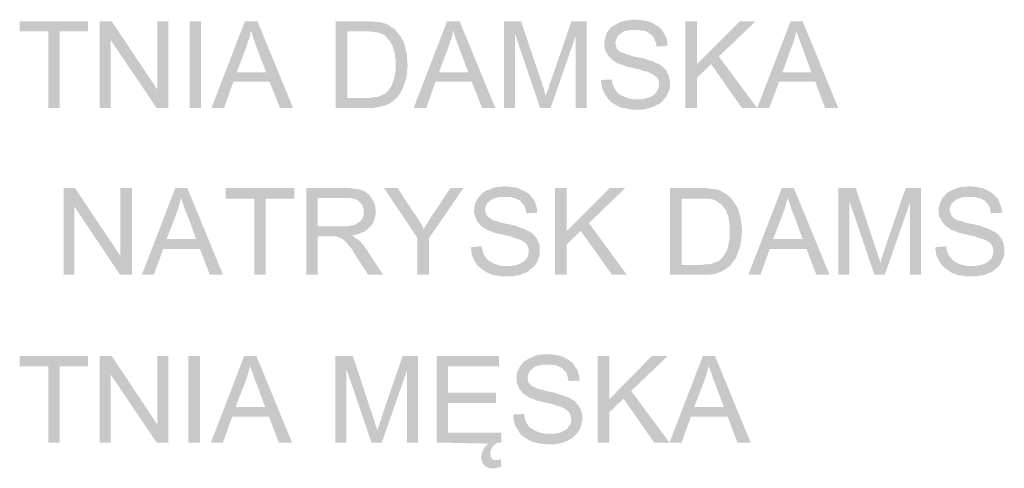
# Model space of a CAD drawing. Header units: millimetres. Extents: x -14047 to 49934, y -21523 to 14989.
# Tile 169 of 256: x 2430 to 2588, y 7202 to 7274. Entities that reach past the tile are written whole.
import ezdxf

# ---------------------------------------------------------------- set-up
doc = ezdxf.new("R2010")
doc.units = ezdxf.units.MM
doc.layers.add('H', color=7, linetype='Continuous')

msp = doc.modelspace()

# ---------------------------------------------------------------- hatches: boundary and pattern name
at = {"layer": 'H', "linetype": 'Continuous'}
for points in [[(2532.052, 7269.33), (2532.052, 7269.685), (2531.962, 7270.035), (2531.787, 7270.39), (2531.697, 7270.655), (2531.522, 7270.92), (2531.257, 7271.185), (2531.082, 7271.36), (2530.907, 7271.45), (2530.642, 7271.625), (2530.377, 7271.8), (2530.022, 7271.89), (2529.672, 7271.89), (2529.317, 7271.98), (2528.967, 7271.98), (2528.702, 7271.98), (2524.468, 7272.065), (2524.643, 7272.329), (2524.908, 7272.504), (2525.173, 7272.684), (2525.793, 7273.034), (2526.053, 7273.209), (2526.673, 7273.389), (2526.938, 7273.474), (2527.288, 7273.564), (2527.643, 7273.564), (2527.998, 7273.654), (2528.348, 7273.654), (2528.967, 7273.654), (2529.672, 7273.564), (2530.377, 7273.474), (2530.642, 7273.389), (2530.992, 7273.299), (2531.257, 7273.209), (2531.697, 7272.949), (2531.962, 7272.769), (2532.227, 7272.684), (2532.492, 7272.419), (2532.757, 7272.239), (2532.932, 7271.98), (2533.112, 7271.715), (2533.377, 7271.36), (2533.462, 7271.095), (2533.637, 7270.745), (2533.727, 7270.48), (2533.817, 7270.125), (2533.817, 7269.42)], [(2434.17, 7259.456), (2434.17, 7271.8), (2429.586, 7271.8), (2429.586, 7273.389), (2440.604, 7273.389), (2440.604, 7271.8), (2436.02, 7271.8), (2436.02, 7259.456)], [(2442.459, 7259.456), (2442.459, 7273.389), (2444.399, 7273.389), (2444.224, 7270.39), (2444.224, 7259.456)], [(2451.628, 7259.456), (2444.224, 7270.39), (2444.399, 7273.389), (2451.718, 7262.456)], [(2451.628, 7259.456), (2451.718, 7262.456), (2451.718, 7273.389), (2453.483, 7273.389), (2453.483, 7259.456)], [(2456.922, 7259.456), (2456.922, 7273.389), (2458.772, 7273.389), (2458.772, 7259.456)], [(2460.447, 7259.456), (2465.826, 7273.389), (2467.856, 7273.389), (2466.796, 7271.89), (2466.711, 7271.625), (2466.711, 7271.27), (2466.531, 7270.565), (2466.356, 7270.3), (2466.266, 7269.95), (2466.181, 7269.685), (2466.091, 7269.33), (2464.506, 7265.185), (2469.795, 7263.686), (2463.976, 7263.686), (2462.476, 7259.456)], [(2471.47, 7259.456), (2469.795, 7263.686), (2464.506, 7265.185), (2469.265, 7265.185), (2467.766, 7269.065), (2467.681, 7269.42), (2467.501, 7269.775), (2467.416, 7270.125), (2467.236, 7270.48), (2467.061, 7271.095), (2466.886, 7271.715), (2466.796, 7271.89), (2467.856, 7273.389), (2473.585, 7259.456)], [(2480.464, 7259.456), (2480.464, 7273.389), (2486.108, 7273.389), (2486.463, 7273.389), (2486.813, 7273.299), (2487.078, 7273.299), (2487.433, 7273.299), (2487.698, 7273.209), (2488.048, 7273.124), (2488.403, 7273.034), (2488.753, 7272.859), (2489.018, 7272.769), (2489.283, 7272.504), (2489.548, 7272.329), (2489.813, 7272.239), (2490.078, 7271.98), (2485.228, 7271.8), (2482.319, 7271.8), (2482.319, 7261.041), (2489.988, 7260.866), (2489.723, 7260.601), (2489.458, 7260.426), (2489.108, 7260.161), (2488.843, 7260.071), (2488.488, 7259.896), (2488.223, 7259.806), (2487.873, 7259.721), (2487.433, 7259.631), (2487.078, 7259.541), (2486.813, 7259.541), (2486.463, 7259.456), (2486.108, 7259.456), (2485.758, 7259.456)], [(2489.988, 7260.866), (2482.319, 7261.041), (2485.668, 7261.041), (2486.108, 7261.131), (2486.463, 7261.131), (2486.728, 7261.221), (2487.078, 7261.221), (2487.343, 7261.306), (2487.783, 7261.486), (2488.138, 7261.661), (2488.403, 7261.746), (2488.668, 7262.011), (2488.933, 7262.276), (2489.108, 7262.541), (2489.283, 7262.806), (2489.458, 7263.071), (2489.548, 7263.426), (2489.723, 7263.776), (2489.813, 7264.131), (2489.903, 7264.396), (2489.988, 7265.01), (2490.078, 7265.365), (2490.078, 7265.715), (2490.078, 7266.155), (2490.078, 7266.95), (2490.078, 7267.305), (2489.988, 7267.655), (2489.988, 7268.095), (2489.903, 7268.36), (2489.813, 7268.715), (2489.723, 7268.98), (2489.638, 7269.33), (2489.548, 7269.595), (2489.373, 7269.775), (2489.193, 7270.215), (2488.933, 7270.48), (2488.668, 7270.745), (2488.488, 7271.01), (2488.223, 7271.185), (2487.958, 7271.36), (2487.698, 7271.45), (2487.433, 7271.535), (2487.168, 7271.625), (2486.813, 7271.625), (2486.463, 7271.715), (2486.108, 7271.715), (2485.758, 7271.8), (2485.228, 7271.8), (2490.078, 7271.98), (2490.253, 7271.715), (2490.518, 7271.45), (2490.693, 7271.185), (2490.873, 7271.01), (2491.048, 7270.655), (2491.223, 7270.39), (2491.398, 7270.035), (2491.487, 7269.775), (2491.577, 7269.51), (2491.662, 7269.245), (2491.752, 7268.54), (2491.842, 7268.275), (2491.927, 7267.92), (2491.927, 7267.57), (2491.927, 7267.215), (2492.017, 7266.51), (2492.017, 7266.155), (2491.927, 7265.365), (2491.927, 7265.01), (2491.842, 7264.745), (2491.842, 7264.396), (2491.752, 7264.041), (2491.662, 7263.776), (2491.487, 7263.336), (2491.398, 7262.981), (2491.223, 7262.631), (2491.133, 7262.366), (2490.958, 7262.101), (2490.783, 7261.746), (2490.693, 7261.661), (2490.428, 7261.306), (2490.253, 7261.041)], [(2492.987, 7259.456), (2498.367, 7273.389), (2500.396, 7273.389), (2499.336, 7271.89), (2499.246, 7271.625), (2499.246, 7271.27), (2499.071, 7270.565), (2498.896, 7270.3), (2498.807, 7269.95), (2498.717, 7269.685), (2498.632, 7269.33), (2497.042, 7265.185), (2502.336, 7263.686), (2496.512, 7263.686), (2495.017, 7259.456)], [(2504.011, 7259.456), (2502.336, 7263.686), (2497.042, 7265.185), (2501.806, 7265.185), (2500.306, 7269.065), (2500.216, 7269.42), (2500.041, 7269.775), (2499.951, 7270.125), (2499.776, 7270.48), (2499.601, 7271.095), (2499.426, 7271.715), (2499.336, 7271.89), (2500.396, 7273.389), (2506.126, 7259.456)], [(2507.535, 7259.456), (2507.535, 7273.389), (2510.27, 7273.389), (2509.3, 7271.36), (2509.3, 7259.456)], [(2513.355, 7259.456), (2509.3, 7271.36), (2510.27, 7273.389), (2513.62, 7263.511), (2513.71, 7263.071), (2513.884, 7262.716), (2513.974, 7262.366), (2514.149, 7261.746), (2514.239, 7261.486), (2514.239, 7261.396)], [(2513.355, 7259.456), (2514.239, 7261.396), (2514.329, 7261.661), (2514.414, 7261.926), (2514.504, 7262.191), (2514.679, 7262.541), (2514.769, 7262.896), (2514.854, 7263.336), (2515.034, 7263.686), (2518.384, 7273.389), (2520.854, 7273.389), (2519.089, 7271.095), (2515.034, 7259.456)], [(2519.089, 7259.456), (2519.089, 7271.095), (2520.854, 7273.389), (2520.854, 7259.456)], [(2533.197, 7260.776), (2529.052, 7260.866), (2529.407, 7260.866), (2529.757, 7260.866), (2530.112, 7260.956), (2530.377, 7261.041), (2530.727, 7261.131), (2530.907, 7261.131), (2531.257, 7261.306), (2531.522, 7261.486), (2531.787, 7261.661), (2531.962, 7261.926), (2532.227, 7262.276), (2532.402, 7262.631), (2532.492, 7262.981), (2532.492, 7263.246), (2532.492, 7263.601), (2532.402, 7263.866), (2532.227, 7264.216), (2532.142, 7264.396), (2531.877, 7264.571), (2531.697, 7264.745), (2531.347, 7264.92), (2530.992, 7265.1), (2530.817, 7265.185), (2530.462, 7265.365), (2530.202, 7265.365), (2529.847, 7265.45), (2529.492, 7265.63), (2529.052, 7265.715), (2528.613, 7265.805), (2528.348, 7265.89), (2527.908, 7265.98), (2527.468, 7266.07), (2527.113, 7266.155), (2526.763, 7266.335), (2526.498, 7266.42), (2526.143, 7266.51), (2525.968, 7266.6), (2525.703, 7266.685), (2525.348, 7266.95), (2524.998, 7267.125), (2524.823, 7267.39), (2524.558, 7267.57), (2524.378, 7267.835), (2524.203, 7268.01), (2524.028, 7268.36), (2523.853, 7268.625), (2523.763, 7268.98), (2523.673, 7269.33), (2523.673, 7269.685), (2523.673, 7270.125), (2523.763, 7270.48), (2523.853, 7270.745), (2523.938, 7271.095), (2524.028, 7271.45), (2524.203, 7271.715), (2524.468, 7272.065), (2528.702, 7271.98), (2528.258, 7271.98), (2527.818, 7271.98), (2527.468, 7271.89), (2527.203, 7271.89), (2526.848, 7271.8), (2526.583, 7271.625), (2526.318, 7271.45), (2525.968, 7271.185), (2525.793, 7270.92), (2525.613, 7270.565), (2525.528, 7270.3), (2525.438, 7270.035), (2525.528, 7269.595), (2525.613, 7269.245), (2525.703, 7268.98), (2525.968, 7268.715), (2526.143, 7268.54), (2526.318, 7268.45), (2526.583, 7268.36), (2526.848, 7268.275), (2527.203, 7268.095), (2527.553, 7268.01), (2527.908, 7267.92), (2528.348, 7267.745), (2528.787, 7267.655), (2529.227, 7267.57), (2529.672, 7267.48), (2530.112, 7267.39), (2530.462, 7267.305), (2530.817, 7267.125), (2531.082, 7267.04), (2531.347, 7267.04), (2531.612, 7266.95), (2531.787, 7266.775), (2532.227, 7266.6), (2532.582, 7266.42), (2532.847, 7266.245), (2533.112, 7266.07), (2533.287, 7265.805), (2533.552, 7265.63), (2533.727, 7265.365), (2533.817, 7265.1), (2533.992, 7264.835), (2534.082, 7264.481), (2534.167, 7264.131), (2534.257, 7263.866), (2534.257, 7263.511), (2534.257, 7263.071), (2534.167, 7262.716), (2534.167, 7262.366), (2533.992, 7262.101), (2533.902, 7261.746), (2533.727, 7261.486), (2533.637, 7261.306), (2533.462, 7261.041)], [(2536.726, 7259.456), (2536.726, 7273.389), (2538.576, 7273.389), (2538.576, 7259.456)], [(2538.576, 7264.306), (2538.576, 7266.51), (2545.455, 7273.389), (2548.015, 7273.389), (2542.106, 7267.745), (2540.871, 7266.51)], [(2548.275, 7259.456), (2553.654, 7273.389), (2555.599, 7273.389), (2554.624, 7271.89), (2554.539, 7271.625), (2554.449, 7271.27), (2554.274, 7270.565), (2554.184, 7270.3), (2554.099, 7269.95), (2554.009, 7269.685), (2553.834, 7269.33), (2552.334, 7265.185), (2557.624, 7263.686), (2551.804, 7263.686), (2550.22, 7259.456)], [(2559.213, 7259.456), (2557.624, 7263.686), (2552.334, 7265.185), (2557.009, 7265.185), (2555.599, 7269.065), (2555.419, 7269.42), (2555.334, 7269.775), (2555.154, 7270.125), (2555.069, 7270.48), (2554.804, 7271.095), (2554.624, 7271.715), (2554.624, 7271.89), (2555.599, 7273.389), (2561.328, 7259.456)], [(2545.81, 7259.456), (2540.871, 7266.51), (2542.106, 7267.745), (2548.275, 7259.456)], [(2529.142, 7259.191), (2528.702, 7259.191), (2528.348, 7259.191), (2527.643, 7259.281), (2527.288, 7259.366), (2526.938, 7259.456), (2526.673, 7259.456), (2526.318, 7259.541), (2526.053, 7259.631), (2525.613, 7259.896), (2525.348, 7260.071), (2524.998, 7260.251), (2524.733, 7260.426), (2524.558, 7260.691), (2524.293, 7260.866), (2524.113, 7261.221), (2523.938, 7261.396), (2523.763, 7261.746), (2523.588, 7262.011), (2523.498, 7262.276), (2523.323, 7262.631), (2523.233, 7263.246), (2523.143, 7263.601), (2523.143, 7263.951), (2524.908, 7264.041), (2524.908, 7263.686), (2524.998, 7263.336), (2525.083, 7263.071), (2525.263, 7262.716), (2525.438, 7262.456), (2525.613, 7262.101), (2525.878, 7261.836), (2526.143, 7261.661), (2526.408, 7261.486), (2526.763, 7261.306), (2527.203, 7261.131), (2527.468, 7261.041), (2527.818, 7260.956), (2528.173, 7260.866), (2528.438, 7260.866), (2528.877, 7260.866), (2533.197, 7260.776), (2533.022, 7260.511), (2532.757, 7260.336), (2532.492, 7260.071), (2532.142, 7259.986), (2531.877, 7259.721), (2531.522, 7259.631), (2531.172, 7259.541), (2530.907, 7259.456), (2530.552, 7259.366), (2530.202, 7259.281), (2529.847, 7259.191), (2529.492, 7259.191)], [(2436.64, 7232.65), (2436.64, 7246.583), (2438.49, 7246.583), (2438.4, 7243.583), (2438.4, 7232.65)], [(2445.719, 7232.65), (2438.4, 7243.583), (2438.49, 7246.583), (2445.809, 7235.644)], [(2445.719, 7232.65), (2445.809, 7235.644), (2445.809, 7246.583), (2447.663, 7246.583), (2447.663, 7232.65)], [(2449.248, 7232.65), (2454.627, 7246.583), (2456.567, 7246.583), (2455.507, 7245.083), (2455.507, 7244.728), (2455.422, 7244.463), (2455.242, 7243.758), (2455.157, 7243.493), (2455.067, 7243.143), (2454.892, 7242.788), (2454.802, 7242.438), (2453.218, 7238.379), (2458.597, 7236.794), (2452.688, 7236.794), (2451.188, 7232.65)], [(2460.182, 7232.65), (2458.597, 7236.794), (2453.218, 7238.379), (2457.977, 7238.379), (2456.567, 7242.259), (2456.392, 7242.613), (2456.212, 7242.963), (2456.127, 7243.318), (2456.037, 7243.668), (2455.772, 7244.288), (2455.597, 7244.903), (2455.507, 7245.083), (2456.567, 7246.583), (2462.301, 7232.65)], [(2467.326, 7232.65), (2467.326, 7244.903), (2462.741, 7244.903), (2462.741, 7246.583), (2473.765, 7246.583), (2473.765, 7244.903), (2469.175, 7244.903), (2469.175, 7232.65)], [(2475.705, 7232.65), (2475.705, 7246.583), (2482.319, 7246.583), (2482.759, 7246.583), (2483.109, 7246.493), (2483.464, 7246.493), (2483.814, 7246.403), (2484.078, 7246.403), (2484.343, 7246.318), (2484.608, 7246.228), (2485.048, 7246.053), (2485.313, 7245.873), (2485.578, 7245.698), (2485.843, 7245.433), (2486.018, 7245.258), (2481.964, 7244.993), (2477.554, 7244.993), (2477.554, 7240.409), (2485.933, 7240.319), (2485.668, 7240.054), (2485.493, 7239.879), (2485.228, 7239.704), (2484.963, 7239.524), (2484.698, 7239.439), (2484.343, 7239.264), (2483.994, 7239.174), (2483.639, 7239.084), (2483.289, 7238.999), (2482.934, 7238.999), (2479.669, 7238.819), (2477.554, 7238.819), (2477.554, 7232.65)], [(2493.602, 7238.554), (2488.223, 7246.583), (2490.428, 7246.583), (2493.162, 7242.349), (2493.427, 7242.084), (2493.602, 7241.819), (2493.782, 7241.464), (2494.132, 7240.939), (2494.307, 7240.584), (2494.487, 7240.319), (2494.572, 7240.054), (2494.662, 7239.969)], [(2493.602, 7232.65), (2493.602, 7238.554), (2494.662, 7239.969), (2494.752, 7240.234), (2494.927, 7240.584), (2495.102, 7240.759), (2495.282, 7241.114), (2495.457, 7241.379), (2495.632, 7241.644), (2495.807, 7241.994), (2496.072, 7242.349), (2496.162, 7242.438), (2498.896, 7246.583), (2501.011, 7246.583), (2495.457, 7238.554), (2495.457, 7232.65)], [(2511.155, 7242.523), (2511.065, 7242.878), (2510.975, 7243.228), (2510.89, 7243.583), (2510.71, 7243.848), (2510.535, 7244.113), (2510.36, 7244.288), (2510.18, 7244.553), (2509.92, 7244.638), (2509.655, 7244.818), (2509.39, 7244.903), (2509.125, 7244.993), (2508.77, 7245.083), (2508.42, 7245.168), (2507.98, 7245.168), (2507.715, 7245.168), (2503.481, 7245.168), (2503.746, 7245.433), (2503.921, 7245.698), (2504.186, 7245.873), (2504.806, 7246.228), (2505.066, 7246.318), (2505.686, 7246.583), (2506.036, 7246.668), (2506.301, 7246.758), (2506.655, 7246.758), (2507.005, 7246.758), (2507.36, 7246.843), (2507.98, 7246.843), (2508.685, 7246.758), (2509.39, 7246.668), (2509.74, 7246.583), (2510.005, 7246.493), (2510.27, 7246.318), (2510.71, 7246.138), (2510.975, 7245.963), (2511.33, 7245.788), (2511.595, 7245.613), (2511.77, 7245.348), (2512.035, 7245.083), (2512.21, 7244.903), (2512.385, 7244.553), (2512.565, 7244.288), (2512.65, 7243.933), (2512.74, 7243.668), (2512.83, 7243.318), (2512.915, 7242.613)], [(2515.739, 7232.65), (2515.739, 7246.583), (2517.589, 7246.583), (2517.589, 7232.65)], [(2517.589, 7237.499), (2517.589, 7239.614), (2524.558, 7246.583), (2527.028, 7246.583), (2521.203, 7240.939), (2519.884, 7239.704)], [(2534.257, 7232.65), (2534.257, 7246.583), (2539.901, 7246.583), (2540.251, 7246.583), (2540.606, 7246.493), (2540.956, 7246.493), (2541.221, 7246.403), (2541.486, 7246.403), (2541.926, 7246.318), (2542.191, 7246.228), (2542.546, 7246.053), (2542.811, 7245.873), (2543.161, 7245.698), (2543.426, 7245.523), (2543.605, 7245.348), (2543.87, 7245.168), (2539.016, 7244.903), (2536.106, 7244.903), (2536.106, 7234.235), (2543.78, 7233.97), (2543.515, 7233.795), (2543.251, 7233.62), (2542.901, 7233.355), (2542.636, 7233.265), (2542.371, 7233.09), (2542.016, 7233), (2541.666, 7232.825), (2541.221, 7232.735), (2540.956, 7232.735), (2540.606, 7232.65), (2540.251, 7232.65), (2539.901, 7232.65), (2539.546, 7232.65)], [(2546.865, 7232.65), (2552.244, 7246.583), (2554.184, 7246.583), (2553.129, 7245.083), (2553.129, 7244.728), (2553.039, 7244.463), (2552.864, 7243.758), (2552.774, 7243.493), (2552.684, 7243.143), (2552.509, 7242.788), (2552.424, 7242.438), (2550.835, 7238.379), (2556.214, 7236.794), (2550.305, 7236.794), (2548.805, 7232.65)], [(2557.799, 7232.65), (2556.214, 7236.794), (2550.835, 7238.379), (2555.599, 7238.379), (2554.184, 7242.259), (2554.009, 7242.613), (2553.834, 7242.963), (2553.744, 7243.318), (2553.654, 7243.668), (2553.394, 7244.288), (2553.214, 7244.903), (2553.129, 7245.083), (2554.184, 7246.583), (2559.918, 7232.65)], [(2561.328, 7232.65), (2561.328, 7246.583), (2564.148, 7246.583), (2563.093, 7244.553), (2563.093, 7232.65)], [(2567.147, 7232.65), (2563.093, 7244.553), (2564.148, 7246.583), (2567.412, 7236.704), (2567.587, 7236.264), (2567.677, 7235.909), (2567.767, 7235.559), (2568.032, 7234.94), (2568.032, 7234.675), (2568.117, 7234.59)], [(2567.147, 7232.65), (2568.117, 7234.59), (2568.207, 7234.855), (2568.207, 7235.114), (2568.382, 7235.379), (2568.472, 7235.734), (2568.557, 7236.089), (2568.737, 7236.529), (2568.822, 7236.879), (2572.177, 7246.583), (2574.646, 7246.583), (2572.882, 7244.288), (2568.822, 7232.65)], [(2572.882, 7232.65), (2572.882, 7244.288), (2574.646, 7246.583), (2574.646, 7232.65)], [(2585.845, 7242.523), (2585.845, 7242.878), (2585.755, 7243.228), (2585.665, 7243.583), (2585.49, 7243.848), (2585.315, 7244.113), (2585.14, 7244.288), (2584.96, 7244.553), (2584.695, 7244.638), (2584.43, 7244.818), (2584.17, 7244.903), (2583.815, 7244.993), (2583.55, 7245.083), (2583.195, 7245.168), (2582.755, 7245.168), (2582.49, 7245.168), (2578.261, 7245.168), (2578.526, 7245.433), (2578.701, 7245.698), (2578.966, 7245.873), (2579.581, 7246.228), (2579.846, 7246.318), (2580.466, 7246.583), (2580.73, 7246.668), (2581.08, 7246.758), (2581.435, 7246.758), (2581.785, 7246.758), (2582.14, 7246.843), (2582.755, 7246.843), (2583.46, 7246.758), (2584.17, 7246.668), (2584.43, 7246.583), (2584.785, 7246.493), (2585.05, 7246.318), (2585.49, 7246.138), (2585.755, 7245.963), (2586.02, 7245.788), (2586.285, 7245.613), (2586.55, 7245.348), (2586.725, 7245.083), (2586.99, 7244.903), (2587.165, 7244.553), (2587.255, 7244.288), (2587.43, 7243.933), (2587.52, 7243.668), (2587.605, 7243.318), (2587.695, 7242.613)], [(2485.933, 7240.319), (2477.554, 7240.409), (2481.964, 7240.409), (2482.319, 7240.409), (2482.669, 7240.494), (2483.024, 7240.584), (2483.289, 7240.584), (2483.554, 7240.674), (2483.814, 7240.849), (2484.078, 7241.024), (2484.343, 7241.204), (2484.608, 7241.464), (2484.783, 7241.819), (2484.873, 7242.084), (2484.963, 7242.438), (2484.963, 7242.788), (2484.963, 7243.143), (2484.873, 7243.408), (2484.783, 7243.758), (2484.608, 7244.023), (2484.343, 7244.288), (2484.258, 7244.378), (2484.078, 7244.553), (2483.814, 7244.728), (2483.554, 7244.818), (2483.199, 7244.903), (2482.844, 7244.993), (2482.494, 7244.993), (2482.054, 7244.993), (2486.018, 7245.258), (2486.283, 7244.903), (2486.463, 7244.553), (2486.638, 7244.288), (2486.728, 7243.933), (2486.813, 7243.668), (2486.813, 7243.318), (2486.903, 7242.963), (2486.903, 7242.788), (2486.903, 7242.438), (2486.813, 7242.084), (2486.728, 7241.729), (2486.638, 7241.464), (2486.548, 7241.114), (2486.373, 7240.849), (2486.198, 7240.584)], [(2512.3, 7233.97), (2508.065, 7234.06), (2508.42, 7234.06), (2508.77, 7234.06), (2509.125, 7234.145), (2509.475, 7234.145), (2509.74, 7234.325), (2509.92, 7234.325), (2510.27, 7234.5), (2510.535, 7234.675), (2510.8, 7234.855), (2511.065, 7235.114), (2511.33, 7235.469), (2511.415, 7235.824), (2511.505, 7236.174), (2511.505, 7236.349), (2511.505, 7236.704), (2511.415, 7237.059), (2511.24, 7237.409), (2511.155, 7237.584), (2510.975, 7237.764), (2510.71, 7237.939), (2510.445, 7238.114), (2510.095, 7238.289), (2509.92, 7238.379), (2509.475, 7238.469), (2509.21, 7238.554), (2508.95, 7238.644), (2508.595, 7238.819), (2508.155, 7238.909), (2507.715, 7238.999), (2507.36, 7239.084), (2506.92, 7239.174), (2506.565, 7239.264), (2506.126, 7239.349), (2505.861, 7239.439), (2505.511, 7239.614), (2505.246, 7239.704), (2504.981, 7239.789), (2504.806, 7239.879), (2504.361, 7240.144), (2504.096, 7240.319), (2503.831, 7240.494), (2503.571, 7240.759), (2503.391, 7241.024), (2503.216, 7241.204), (2503.041, 7241.554), (2502.951, 7241.819), (2502.861, 7242.174), (2502.776, 7242.438), (2502.686, 7242.788), (2502.776, 7243.318), (2502.776, 7243.668), (2502.861, 7243.933), (2502.951, 7244.288), (2503.126, 7244.553), (2503.306, 7244.903), (2503.481, 7245.168), (2507.715, 7245.168), (2507.27, 7245.168), (2506.92, 7245.168), (2506.565, 7245.083), (2506.216, 7244.993), (2505.951, 7244.903), (2505.686, 7244.818), (2505.421, 7244.638), (2504.981, 7244.288), (2504.806, 7244.113), (2504.626, 7243.758), (2504.541, 7243.493), (2504.541, 7243.143), (2504.541, 7242.788), (2504.626, 7242.438), (2504.806, 7242.174), (2504.981, 7241.909), (2505.421, 7241.644), (2505.596, 7241.464), (2505.861, 7241.379), (2506.216, 7241.289), (2506.565, 7241.204), (2507.005, 7241.024), (2507.45, 7240.939), (2507.8, 7240.849), (2508.33, 7240.759), (2508.77, 7240.674), (2509.125, 7240.584), (2509.475, 7240.494), (2509.83, 7240.319), (2510.095, 7240.234), (2510.36, 7240.144), (2510.625, 7240.054), (2510.89, 7239.969), (2511.24, 7239.789), (2511.595, 7239.614), (2511.86, 7239.439), (2512.125, 7239.264), (2512.385, 7238.999), (2512.565, 7238.734), (2512.74, 7238.554), (2512.915, 7238.289), (2513.005, 7237.939), (2513.18, 7237.674), (2513.27, 7237.319), (2513.27, 7236.969), (2513.27, 7236.614), (2513.27, 7236.174), (2513.27, 7235.909), (2513.18, 7235.559), (2513.095, 7235.294), (2512.915, 7234.94), (2512.83, 7234.59), (2512.65, 7234.41), (2512.475, 7234.145)], [(2543.78, 7233.97), (2536.106, 7234.235), (2539.461, 7234.235), (2539.901, 7234.325), (2540.251, 7234.325), (2540.606, 7234.325), (2540.871, 7234.41), (2541.136, 7234.5), (2541.576, 7234.675), (2541.926, 7234.765), (2542.191, 7234.94), (2542.456, 7235.204), (2542.721, 7235.469), (2542.901, 7235.734), (2543.076, 7235.999), (2543.251, 7236.264), (2543.426, 7236.614), (2543.515, 7236.969), (2543.605, 7237.319), (2543.69, 7237.584), (2543.78, 7238.204), (2543.87, 7238.554), (2543.87, 7238.909), (2543.87, 7239.264), (2543.87, 7240.144), (2543.87, 7240.494), (2543.87, 7240.849), (2543.78, 7241.204), (2543.69, 7241.554), (2543.69, 7241.909), (2543.605, 7242.174), (2543.426, 7242.438), (2543.341, 7242.788), (2543.251, 7242.963), (2542.986, 7243.408), (2542.721, 7243.668), (2542.546, 7243.933), (2542.281, 7244.113), (2542.016, 7244.288), (2541.751, 7244.463), (2541.486, 7244.638), (2541.221, 7244.728), (2540.956, 7244.818), (2540.606, 7244.818), (2540.341, 7244.903), (2539.901, 7244.903), (2539.546, 7244.903), (2539.016, 7244.903), (2543.87, 7245.168), (2544.045, 7244.903), (2544.31, 7244.638), (2544.485, 7244.378), (2544.66, 7244.113), (2544.84, 7243.848), (2545.015, 7243.583), (2545.19, 7243.228), (2545.28, 7242.963), (2545.365, 7242.698), (2545.455, 7242.349), (2545.63, 7241.729), (2545.63, 7241.464), (2545.72, 7241.114), (2545.72, 7240.759), (2545.81, 7240.409), (2545.81, 7239.704), (2545.81, 7239.264), (2545.72, 7238.554), (2545.72, 7238.204), (2545.63, 7237.939), (2545.63, 7237.584), (2545.545, 7237.234), (2545.455, 7236.969), (2545.28, 7236.529), (2545.19, 7236.174), (2545.015, 7235.824), (2544.925, 7235.469), (2544.75, 7235.204), (2544.575, 7234.94), (2544.485, 7234.855), (2544.22, 7234.5), (2544.045, 7234.235)], [(2587.08, 7233.97), (2582.845, 7234.06), (2583.195, 7234.06), (2583.55, 7234.06), (2583.905, 7234.145), (2584.17, 7234.145), (2584.52, 7234.325), (2584.695, 7234.325), (2585.05, 7234.5), (2585.315, 7234.675), (2585.58, 7234.855), (2585.845, 7235.114), (2586.11, 7235.469), (2586.195, 7235.824), (2586.285, 7236.174), (2586.285, 7236.349), (2586.285, 7236.704), (2586.195, 7237.059), (2586.02, 7237.409), (2585.93, 7237.584), (2585.755, 7237.764), (2585.49, 7237.939), (2585.225, 7238.114), (2584.875, 7238.289), (2584.61, 7238.379), (2584.255, 7238.469), (2583.99, 7238.554), (2583.64, 7238.644), (2583.285, 7238.819), (2582.935, 7238.909), (2582.405, 7238.999), (2582.14, 7239.084), (2581.7, 7239.174), (2581.345, 7239.264), (2580.905, 7239.349), (2580.551, 7239.439), (2580.286, 7239.614), (2580.021, 7239.704), (2579.761, 7239.789), (2579.496, 7239.879), (2579.141, 7240.144), (2578.876, 7240.319), (2578.611, 7240.494), (2578.346, 7240.759), (2578.171, 7241.024), (2577.996, 7241.204), (2577.821, 7241.554), (2577.641, 7241.819), (2577.556, 7242.174), (2577.556, 7242.438), (2577.466, 7242.788), (2577.466, 7243.318), (2577.556, 7243.668), (2577.641, 7243.933), (2577.731, 7244.288), (2577.906, 7244.553), (2577.996, 7244.903), (2578.261, 7245.168), (2582.49, 7245.168), (2582.05, 7245.168), (2581.7, 7245.168), (2581.255, 7245.083), (2580.995, 7244.993), (2580.641, 7244.903), (2580.376, 7244.818), (2580.201, 7244.638), (2579.761, 7244.288), (2579.581, 7244.113), (2579.406, 7243.758), (2579.316, 7243.493), (2579.231, 7243.143), (2579.316, 7242.788), (2579.406, 7242.438), (2579.581, 7242.174), (2579.761, 7241.909), (2579.936, 7241.729), (2580.111, 7241.644), (2580.376, 7241.464), (2580.641, 7241.379), (2580.995, 7241.289), (2581.345, 7241.204), (2581.785, 7241.024), (2582.225, 7240.939), (2582.58, 7240.849), (2583.02, 7240.759), (2583.46, 7240.674), (2583.905, 7240.584), (2584.255, 7240.494), (2584.61, 7240.319), (2584.875, 7240.234), (2585.14, 7240.144), (2585.4, 7240.054), (2585.58, 7239.969), (2586.02, 7239.789), (2586.37, 7239.614), (2586.635, 7239.439), (2586.9, 7239.264), (2587.165, 7238.999), (2587.345, 7238.734), (2587.52, 7238.554), (2587.695, 7238.289), (2587.785, 7237.939), (2587.96, 7237.674), (2587.96, 7237.319), (2588.05, 7236.969), (2588.05, 7236.614), (2588.05, 7236.174), (2588.05, 7235.909), (2587.96, 7235.559), (2587.87, 7235.294), (2587.695, 7234.94), (2587.52, 7234.59), (2587.43, 7234.41), (2587.255, 7234.145)], [(2524.908, 7232.65), (2519.884, 7239.704), (2521.203, 7240.939), (2527.288, 7232.65)], [(2485.668, 7232.65), (2483.814, 7235.469), (2483.639, 7235.824), (2483.374, 7236.174), (2483.199, 7236.529), (2483.024, 7236.794), (2482.844, 7237.059), (2482.669, 7237.234), (2482.494, 7237.409), (2482.229, 7237.764), (2481.964, 7238.029), (2481.789, 7238.204), (2481.609, 7238.379), (2481.259, 7238.554), (2480.994, 7238.644), (2480.729, 7238.734), (2480.464, 7238.819), (2480.114, 7238.819), (2479.669, 7238.819), (2482.934, 7238.999), (2483.289, 7238.819), (2483.639, 7238.554), (2483.904, 7238.379), (2484.078, 7238.289), (2484.523, 7237.849), (2484.698, 7237.584), (2484.963, 7237.319), (2485.403, 7236.704), (2485.578, 7236.439), (2488.048, 7232.65)], [(2508.155, 7232.385), (2507.715, 7232.385), (2507.36, 7232.385), (2506.655, 7232.47), (2506.301, 7232.56), (2506.036, 7232.56), (2505.686, 7232.65), (2505.421, 7232.735), (2505.156, 7232.825), (2504.626, 7233.09), (2504.361, 7233.265), (2504.096, 7233.44), (2503.831, 7233.62), (2503.571, 7233.885), (2503.306, 7234.06), (2503.126, 7234.325), (2502.951, 7234.59), (2502.776, 7234.855), (2502.601, 7235.204), (2502.511, 7235.469), (2502.421, 7235.734), (2502.246, 7236.439), (2502.246, 7236.794), (2502.156, 7237.059), (2503.921, 7237.234), (2504.011, 7236.879), (2504.096, 7236.529), (2504.186, 7236.174), (2504.276, 7235.909), (2504.451, 7235.644), (2504.716, 7235.294), (2504.891, 7235.029), (2505.156, 7234.855), (2505.511, 7234.675), (2505.776, 7234.5), (2506.216, 7234.325), (2506.565, 7234.235), (2506.83, 7234.145), (2507.185, 7234.06), (2507.535, 7234.06), (2507.89, 7234.06), (2508.065, 7234.06), (2512.3, 7233.97), (2512.035, 7233.705), (2511.77, 7233.53), (2511.505, 7233.265), (2511.24, 7233.09), (2510.89, 7232.915), (2510.535, 7232.825), (2510.27, 7232.65), (2509.92, 7232.56), (2509.565, 7232.56), (2509.3, 7232.47), (2508.95, 7232.385), (2508.595, 7232.385), (2508.24, 7232.385)], [(2582.935, 7232.385), (2582.49, 7232.385), (2582.14, 7232.385), (2581.435, 7232.47), (2581.08, 7232.56), (2580.73, 7232.56), (2580.466, 7232.65), (2580.201, 7232.735), (2579.846, 7232.825), (2579.406, 7233.09), (2579.141, 7233.265), (2578.876, 7233.44), (2578.611, 7233.62), (2578.346, 7233.885), (2578.081, 7234.06), (2577.906, 7234.325), (2577.731, 7234.59), (2577.556, 7234.855), (2577.376, 7235.204), (2577.291, 7235.469), (2577.111, 7235.734), (2577.026, 7236.439), (2576.936, 7236.794), (2576.936, 7237.059), (2578.701, 7237.234), (2578.791, 7236.879), (2578.791, 7236.529), (2578.966, 7236.174), (2579.051, 7235.909), (2579.231, 7235.644), (2579.496, 7235.294), (2579.671, 7235.029), (2579.936, 7234.855), (2580.201, 7234.675), (2580.551, 7234.5), (2580.995, 7234.325), (2581.255, 7234.235), (2581.61, 7234.145), (2581.965, 7234.06), (2582.315, 7234.06), (2582.67, 7234.06), (2587.08, 7233.97), (2586.815, 7233.705), (2586.55, 7233.53), (2586.285, 7233.265), (2586.02, 7233.09), (2585.665, 7232.915), (2585.315, 7232.825), (2584.96, 7232.65), (2584.695, 7232.56), (2584.345, 7232.56), (2583.99, 7232.47), (2583.725, 7232.385), (2583.375, 7232.385)], [(2517.944, 7215.542), (2517.854, 7215.892), (2517.764, 7216.247), (2517.679, 7216.512), (2517.589, 7216.862), (2517.414, 7217.127), (2517.149, 7217.302), (2516.974, 7217.567), (2516.794, 7217.657), (2516.529, 7217.832), (2516.179, 7217.922), (2515.914, 7218.097), (2515.559, 7218.097), (2515.209, 7218.187), (2514.854, 7218.187), (2514.504, 7218.187), (2510.36, 7218.187), (2510.535, 7218.452), (2510.8, 7218.717), (2511.065, 7218.892), (2511.68, 7219.242), (2511.945, 7219.332), (2512.475, 7219.597), (2512.83, 7219.687), (2513.18, 7219.772), (2513.535, 7219.772), (2513.884, 7219.862), (2514.239, 7219.862), (2514.854, 7219.862), (2515.559, 7219.772), (2516.179, 7219.687), (2516.529, 7219.597), (2516.794, 7219.507), (2517.149, 7219.422), (2517.504, 7219.157), (2517.854, 7218.982), (2518.119, 7218.802), (2518.384, 7218.627), (2518.649, 7218.362), (2518.824, 7218.097), (2518.999, 7217.832), (2519.179, 7217.567), (2519.354, 7217.302), (2519.444, 7216.952), (2519.529, 7216.687), (2519.619, 7216.332), (2519.704, 7215.627)], [(2434.17, 7205.663), (2434.17, 7217.922), (2429.586, 7217.922), (2429.586, 7219.597), (2440.604, 7219.597), (2440.604, 7217.922), (2436.02, 7217.922), (2436.02, 7205.663)], [(2442.459, 7205.663), (2442.459, 7219.597), (2444.399, 7219.597), (2444.224, 7216.597), (2444.224, 7205.663)], [(2451.628, 7205.663), (2444.224, 7216.597), (2444.399, 7219.597), (2451.718, 7208.573)], [(2451.628, 7205.663), (2451.718, 7208.573), (2451.718, 7219.597), (2453.483, 7219.597), (2453.483, 7205.663)], [(2456.742, 7205.663), (2456.742, 7219.597), (2458.597, 7219.597), (2458.597, 7205.663)], [(2460.362, 7205.663), (2465.736, 7219.597), (2467.681, 7219.597), (2466.621, 7218.097), (2466.621, 7217.747), (2466.531, 7217.482), (2466.356, 7216.777), (2466.266, 7216.512), (2466.181, 7216.157), (2466.001, 7215.807), (2465.916, 7215.452), (2464.326, 7211.398), (2469.705, 7209.808), (2463.796, 7209.808), (2462.301, 7205.663)], [(2471.295, 7205.663), (2469.705, 7209.808), (2464.326, 7211.398), (2469.091, 7211.398), (2467.681, 7215.187), (2467.501, 7215.627), (2467.326, 7215.982), (2467.236, 7216.332), (2467.151, 7216.687), (2466.886, 7217.302), (2466.711, 7217.832), (2466.621, 7218.097), (2467.681, 7219.597), (2473.41, 7205.663)], [(2480.379, 7205.663), (2480.379, 7219.597), (2483.199, 7219.597), (2482.139, 7217.567), (2482.139, 7205.663)], [(2486.198, 7205.663), (2482.139, 7217.567), (2483.199, 7219.597), (2486.463, 7209.718), (2486.638, 7209.278), (2486.728, 7208.928), (2486.813, 7208.573), (2487.078, 7207.958), (2487.078, 7207.693), (2487.168, 7207.603)], [(2486.198, 7205.663), (2487.168, 7207.603), (2487.253, 7207.868), (2487.253, 7208.133), (2487.433, 7208.398), (2487.518, 7208.748), (2487.608, 7209.103), (2487.783, 7209.458), (2487.873, 7209.898), (2491.223, 7219.597), (2493.692, 7219.597), (2491.927, 7217.302), (2487.873, 7205.663)], [(2491.927, 7205.663), (2491.927, 7217.302), (2493.692, 7219.597), (2493.692, 7205.663)], [(2504.011, 7202.579), (2503.921, 7202.929), (2503.831, 7203.284), (2503.921, 7203.549), (2503.921, 7203.899), (2504.096, 7204.254), (2504.186, 7204.519), (2504.361, 7204.784), (2504.541, 7205.049), (2504.806, 7205.313), (2505.066, 7205.488), (2496.692, 7205.663), (2496.692, 7219.597), (2506.745, 7219.597), (2506.745, 7217.922), (2498.542, 7217.922), (2498.542, 7213.687), (2506.216, 7213.687), (2506.216, 7212.013), (2498.542, 7212.013), (2498.542, 7207.253), (2507.095, 7207.253), (2507.095, 7205.663), (2506.48, 7205.663), (2506.126, 7205.398), (2505.861, 7205.224), (2505.686, 7204.959), (2505.421, 7204.519), (2505.331, 7204.164), (2505.331, 7203.814), (2505.331, 7203.459), (2505.511, 7203.194), (2505.776, 7202.929), (2506.036, 7202.844), (2506.216, 7202.844)], [(2519.089, 7206.988), (2514.854, 7207.073), (2515.299, 7207.073), (2515.649, 7207.073), (2515.914, 7207.163), (2516.269, 7207.163), (2516.529, 7207.253), (2516.794, 7207.338), (2517.059, 7207.518), (2517.414, 7207.693), (2517.679, 7207.868), (2517.854, 7208.133), (2518.119, 7208.488), (2518.294, 7208.838), (2518.294, 7209.193), (2518.384, 7209.368), (2518.294, 7209.718), (2518.209, 7210.073), (2518.119, 7210.338), (2517.944, 7210.603), (2517.764, 7210.778), (2517.504, 7210.953), (2517.239, 7211.133), (2516.884, 7211.308), (2516.709, 7211.398), (2516.354, 7211.483), (2516.089, 7211.573), (2515.739, 7211.663), (2515.384, 7211.838), (2514.944, 7211.923), (2514.504, 7212.013), (2514.239, 7212.103), (2513.799, 7212.188), (2513.355, 7212.278), (2513.005, 7212.368), (2512.65, 7212.453), (2512.3, 7212.633), (2512.035, 7212.717), (2511.77, 7212.807), (2511.595, 7212.892), (2511.24, 7213.157), (2510.89, 7213.337), (2510.625, 7213.512), (2510.445, 7213.777), (2510.18, 7214.042), (2510.005, 7214.217), (2509.92, 7214.572), (2509.74, 7214.837), (2509.655, 7215.187), (2509.565, 7215.452), (2509.565, 7215.807), (2509.565, 7216.332), (2509.565, 7216.687), (2509.655, 7216.952), (2509.83, 7217.302), (2509.92, 7217.567), (2510.095, 7217.922), (2510.36, 7218.187), (2514.504, 7218.187), (2514.149, 7218.187), (2513.71, 7218.187), (2513.355, 7218.097), (2513.005, 7218.012), (2512.74, 7217.922), (2512.475, 7217.832), (2512.21, 7217.657), (2511.86, 7217.302), (2511.595, 7217.127), (2511.505, 7216.777), (2511.415, 7216.512), (2511.33, 7216.157), (2511.33, 7215.807), (2511.415, 7215.452), (2511.595, 7215.187), (2511.86, 7214.922), (2512.035, 7214.747), (2512.21, 7214.657), (2512.475, 7214.572), (2512.74, 7214.392), (2513.005, 7214.307), (2513.355, 7214.217), (2513.799, 7214.127), (2514.239, 7213.952), (2514.679, 7213.867), (2515.119, 7213.777), (2515.559, 7213.687), (2515.914, 7213.602), (2516.354, 7213.422), (2516.619, 7213.337), (2516.974, 7213.247), (2517.239, 7213.157), (2517.504, 7213.072), (2517.679, 7212.982), (2518.119, 7212.807), (2518.384, 7212.633), (2518.734, 7212.453), (2518.999, 7212.278), (2519.179, 7212.013), (2519.354, 7211.748), (2519.529, 7211.573), (2519.704, 7211.308), (2519.884, 7210.953), (2519.969, 7210.693), (2520.059, 7210.338), (2520.149, 7209.983), (2520.149, 7209.633), (2520.149, 7209.278), (2520.059, 7208.928), (2519.969, 7208.573), (2519.884, 7208.308), (2519.794, 7207.958), (2519.619, 7207.603), (2519.529, 7207.518), (2519.354, 7207.163)], [(2522.618, 7205.663), (2522.618, 7219.597), (2524.468, 7219.597), (2524.468, 7205.663)], [(2524.468, 7210.513), (2524.468, 7212.633), (2531.347, 7219.597), (2533.902, 7219.597), (2527.998, 7213.952), (2526.763, 7212.717)], [(2534.167, 7205.663), (2539.546, 7219.597), (2541.486, 7219.597), (2540.431, 7218.097), (2540.431, 7217.747), (2540.341, 7217.482), (2540.166, 7216.777), (2540.076, 7216.512), (2539.986, 7216.157), (2539.811, 7215.807), (2539.726, 7215.452), (2538.136, 7211.398), (2543.515, 7209.808), (2537.606, 7209.808), (2536.106, 7205.663)], [(2545.1, 7205.663), (2543.515, 7209.808), (2538.136, 7211.398), (2542.901, 7211.398), (2541.486, 7215.187), (2541.311, 7215.627), (2541.136, 7215.982), (2541.046, 7216.332), (2540.956, 7216.687), (2540.696, 7217.302), (2540.516, 7217.832), (2540.431, 7218.097), (2541.486, 7219.597), (2547.22, 7205.663)], [(2531.697, 7205.663), (2526.763, 7212.717), (2527.998, 7213.952), (2534.167, 7205.663)], [(2514.944, 7205.398), (2514.589, 7205.398), (2514.239, 7205.398), (2513.535, 7205.488), (2513.18, 7205.488), (2512.83, 7205.573), (2512.565, 7205.663), (2512.21, 7205.753), (2511.945, 7205.838), (2511.505, 7206.103), (2511.155, 7206.283), (2510.89, 7206.458), (2510.625, 7206.633), (2510.36, 7206.808), (2510.18, 7207.073), (2509.92, 7207.338), (2509.83, 7207.603), (2509.655, 7207.868), (2509.475, 7208.133), (2509.3, 7208.488), (2509.21, 7208.838), (2509.035, 7209.458), (2509.035, 7209.808), (2509.035, 7210.163), (2510.8, 7210.248), (2510.8, 7209.898), (2510.89, 7209.543), (2510.975, 7209.193), (2511.155, 7208.928), (2511.24, 7208.663), (2511.505, 7208.308), (2511.77, 7208.043), (2512.035, 7207.868), (2512.3, 7207.693), (2512.65, 7207.518), (2513.005, 7207.338), (2513.355, 7207.253), (2513.71, 7207.163), (2513.974, 7207.073), (2514.329, 7207.073), (2514.679, 7207.073), (2519.089, 7206.988), (2518.914, 7206.723), (2518.649, 7206.543), (2518.384, 7206.283), (2518.029, 7206.103), (2517.764, 7205.928), (2517.414, 7205.838), (2517.059, 7205.663), (2516.709, 7205.573), (2516.444, 7205.488), (2516.089, 7205.488), (2515.739, 7205.398), (2515.384, 7205.398), (2515.034, 7205.398)], [(2505.776, 7201.519), (2505.421, 7201.519), (2505.066, 7201.609), (2504.626, 7201.784), (2504.361, 7202.049), (2504.096, 7202.314), (2504.011, 7202.579), (2506.216, 7202.844), (2506.565, 7202.844), (2507.005, 7203.019), (2507.095, 7201.874), (2506.745, 7201.694), (2506.39, 7201.609), (2506.126, 7201.519)]]:
    msp.add_hatch(color=256, dxfattribs=at).paths.add_polyline_path(points)

doc.saveas('drawing.dxf')
